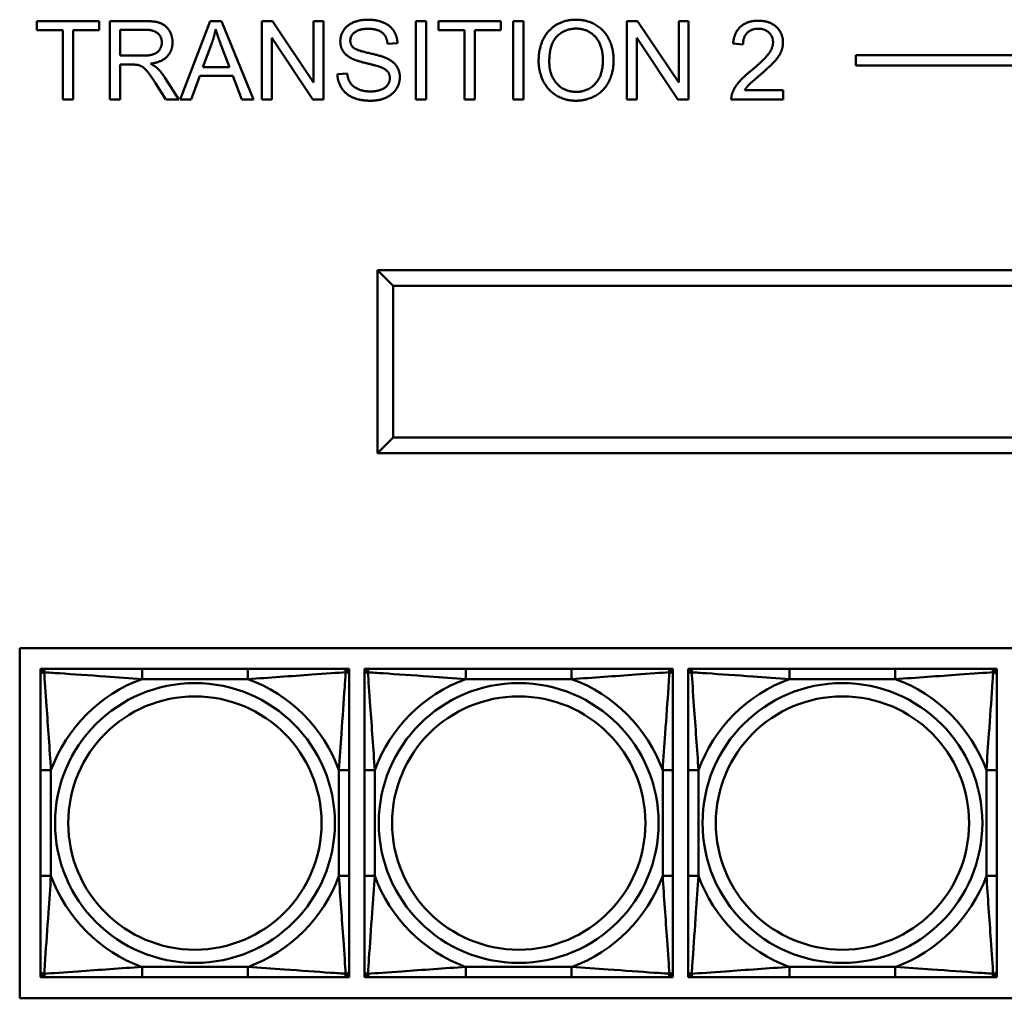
# Model space of a CAD drawing. Header units: inches. Extents: x 9.4 to 55.3, y 0.3 to 33.1.
# Tile 118 of 173: x 32.4 to 34.3, y 7.9 to 9.8. Entities that reach past the tile are written whole.
import ezdxf

# ---------------------------------------------------------------- set-up
doc = ezdxf.new("R2010")
doc.units = ezdxf.units.IN
doc.header["$MEASUREMENT"] = 0
doc.layers.add('Visible Edges(ANSI)', color=7, linetype='Continuous', lineweight=50)
doc.layers.add('Visible Tangent Edges(ANSI)', color=7, linetype='Continuous', lineweight=50)

msp = doc.modelspace()

# ---------------------------------------------------------------- linework, layer by layer
at = {"layer": 'Visible Edges(ANSI)'}
for p, q in [((32.4795, 9.731), (32.4795, 9.7487)), ((32.4795, 9.7487), (32.5984, 9.7487)), ((32.5984, 9.7487), (32.5984, 9.731)), ((32.6191, 9.7487), (32.6857, 9.7487)), ((32.6191, 9.5987), (32.6191, 9.7487)), ((32.7538, 9.5987), (32.8114, 9.7487)), ((32.8114, 9.7487), (32.8329, 9.7487)), ((32.8329, 9.7487), (32.8942, 9.5987)), ((32.9099, 9.7487), (32.9302, 9.7487)), ((32.9099, 9.5987), (32.9099, 9.7487)), ((32.9302, 9.7487), (33.0091, 9.6309)), ((33.0091, 9.6309), (33.0091, 9.7487)), ((33.0091, 9.7487), (33.0281, 9.7487)), ((33.0281, 9.7487), (33.0281, 9.5987)), ((33.2046, 9.7487), (33.2245, 9.7487)), ((33.2046, 9.5987), (33.2046, 9.7487)), ((33.2245, 9.7487), (33.2245, 9.5987)), ((33.2482, 9.731), (33.2482, 9.7487)), ((33.2482, 9.7487), (33.3671, 9.7487)), ((33.3671, 9.7487), (33.3671, 9.731)), ((33.3909, 9.7487), (33.4107, 9.7487)), ((33.3909, 9.5987), (33.3909, 9.7487)), ((33.4107, 9.7487), (33.4107, 9.5987)), ((33.6085, 9.7487), (33.6289, 9.7487)), ((33.6085, 9.5987), (33.6085, 9.7487)), ((33.6289, 9.7487), (33.7078, 9.6309)), ((33.7078, 9.6309), (33.7078, 9.7487)), ((33.7078, 9.7487), (33.7268, 9.7487)), ((33.7268, 9.7487), (33.7268, 9.5987)), ((32.5289, 9.731), (32.4795, 9.731)), ((32.5289, 9.5987), (32.5289, 9.731)), ((32.5984, 9.731), (32.5488, 9.731)), ((32.5488, 9.731), (32.5488, 9.5987)), ((32.639, 9.6825), (32.639, 9.7321)), ((32.639, 9.7321), (32.6865, 9.7321)), ((33.2976, 9.731), (33.2482, 9.731)), ((33.2976, 9.5987), (33.2976, 9.731)), ((33.3671, 9.731), (33.3175, 9.731)), ((33.3175, 9.731), (33.3175, 9.5987)), ((32.797, 9.6602), (32.8136, 9.7042)), ((33.0077, 9.5987), (32.9289, 9.7164)), ((32.9289, 9.7164), (32.9289, 9.5987)), ((33.1696, 9.7065), (33.1506, 9.705)), ((33.7064, 9.5987), (33.6275, 9.7164)), ((33.6275, 9.7164), (33.6275, 9.5987)), ((33.8308, 9.704), (33.8118, 9.7059)), ((32.8322, 9.7018), (32.848, 9.6602)), ((32.6817, 9.6825), (32.639, 9.6825)), ((34.0466, 9.6637), (34.0466, 9.6837)), ((34.0466, 9.6837), (40.0466, 9.6837)), ((32.662, 9.6653), (32.639, 9.6653)), ((32.639, 9.6653), (32.639, 9.5987)), ((32.848, 9.6602), (32.797, 9.6602)), ((33.0546, 9.6469), (33.0734, 9.6485)), ((40.0466, 9.6637), (34.0466, 9.6637)), ((32.7264, 9.5987), (32.7065, 9.6299)), ((32.7252, 9.6395), (32.7512, 9.5987)), ((32.7913, 9.6441), (32.7748, 9.5987)), ((32.8542, 9.6441), (32.7913, 9.6441)), ((32.8716, 9.5987), (32.8542, 9.6441)), ((33.834, 9.6164), (33.9075, 9.6164)), ((33.9075, 9.6164), (33.9075, 9.5987)), ((32.5488, 9.5987), (32.5289, 9.5987)), ((32.639, 9.5987), (32.6191, 9.5987)), ((32.7512, 9.5987), (32.7264, 9.5987)), ((32.7748, 9.5987), (32.7538, 9.5987)), ((32.8942, 9.5987), (32.8716, 9.5987)), ((32.9289, 9.5987), (32.9099, 9.5987)), ((33.0281, 9.5987), (33.0077, 9.5987)), ((33.2245, 9.5987), (33.2046, 9.5987)), ((33.3175, 9.5987), (33.2976, 9.5987)), ((33.4107, 9.5987), (33.3909, 9.5987)), ((33.6275, 9.5987), (33.6085, 9.5987)), ((33.7268, 9.5987), (33.7064, 9.5987)), ((33.9075, 9.5987), (33.8084, 9.5987)), ((33.1314, 9.2717), (33.1314, 8.9217)), ((35.5414, 9.2717), (33.1314, 9.2717)), ((33.1614, 9.2417), (33.1314, 9.2717)), ((33.1614, 8.9517), (33.1614, 9.2417)), ((33.1614, 9.2417), (35.5114, 9.2417)), ((33.1314, 8.9217), (33.1614, 8.9517)), ((35.5114, 8.9517), (33.1614, 8.9517)), ((33.1314, 8.9217), (35.5414, 8.9217)), ((32.4466, 7.8782), (32.4466, 8.5487)), ((32.4466, 8.5487), (35.5974, 8.5487)), ((32.4867, 8.509), (32.4926, 8.509)), ((32.4867, 8.5031), (32.4867, 8.509)), ((32.4867, 8.4972), (32.4867, 8.5031)), ((32.4926, 8.509), (32.4985, 8.509)), ((32.8832, 8.509), (32.6808, 8.509)), ((33.0655, 8.509), (33.0714, 8.509)), ((33.0714, 8.509), (33.0773, 8.509)), ((33.0773, 8.509), (33.0773, 8.5031)), ((33.0773, 8.5031), (33.0773, 8.4972)), ((33.1063, 8.509), (33.1122, 8.509)), ((33.1063, 8.5031), (33.1063, 8.509)), ((33.1063, 8.4972), (33.1063, 8.5031)), ((33.1122, 8.509), (33.1181, 8.509)), ((33.5027, 8.509), (33.3004, 8.509)), ((33.685, 8.509), (33.6909, 8.509)), ((33.6909, 8.509), (33.6968, 8.509)), ((33.6968, 8.509), (33.6968, 8.5031)), ((33.6968, 8.5031), (33.6968, 8.4972)), ((33.7258, 8.509), (33.7317, 8.509)), ((33.7258, 8.5031), (33.7258, 8.509)), ((33.7258, 8.4972), (33.7258, 8.5031)), ((33.7317, 8.509), (33.7376, 8.509)), ((34.1223, 8.509), (33.9199, 8.509)), ((34.3046, 8.509), (34.3105, 8.509)), ((34.3105, 8.509), (34.3164, 8.509)), ((34.3164, 8.509), (34.3164, 8.5031)), ((34.3164, 8.5031), (34.3164, 8.4972)), ((32.4867, 8.3149), (32.4867, 8.1126)), ((33.0773, 8.1126), (33.0773, 8.3149)), ((33.1063, 8.3149), (33.1063, 8.1126)), ((33.6968, 8.1126), (33.6968, 8.3149)), ((33.7258, 8.3149), (33.7258, 8.1126)), ((34.3164, 8.1126), (34.3164, 8.3149)), ((32.4867, 7.9244), (32.4867, 7.9303)), ((32.4867, 7.9185), (32.4867, 7.9244)), ((32.4926, 7.9185), (32.4867, 7.9185)), ((32.4985, 7.9185), (32.4926, 7.9185)), ((32.6808, 7.9185), (32.8832, 7.9185)), ((33.0714, 7.9185), (33.0655, 7.9185)), ((33.0773, 7.9185), (33.0714, 7.9185)), ((33.0773, 7.9303), (33.0773, 7.9244)), ((33.0773, 7.9244), (33.0773, 7.9185)), ((33.1063, 7.9244), (33.1063, 7.9303)), ((33.1063, 7.9185), (33.1063, 7.9244)), ((33.1122, 7.9185), (33.1063, 7.9185)), ((33.1181, 7.9185), (33.1122, 7.9185)), ((33.3004, 7.9185), (33.5027, 7.9185)), ((33.6909, 7.9185), (33.685, 7.9185)), ((33.6968, 7.9185), (33.6909, 7.9185)), ((33.6968, 7.9303), (33.6968, 7.9244)), ((33.6968, 7.9244), (33.6968, 7.9185)), ((33.7258, 7.9244), (33.7258, 7.9303)), ((33.7258, 7.9185), (33.7258, 7.9244)), ((33.7317, 7.9185), (33.7258, 7.9185)), ((33.7376, 7.9185), (33.7317, 7.9185)), ((33.9199, 7.9185), (34.1223, 7.9185)), ((34.3105, 7.9185), (34.3046, 7.9185)), ((34.3164, 7.9185), (34.3105, 7.9185)), ((34.3164, 7.9303), (34.3164, 7.9244)), ((34.3164, 7.9244), (34.3164, 7.9185)), ((35.5974, 7.8782), (32.4466, 7.8782))]:
    msp.add_line(p, q, dxfattribs=at)
for centre, radius, start, end in [((32.4926, 8.5031), 0.00591, 90, 180), ((32.4985, 8.4972), 0.0118, 90, 180), ((33.0655, 8.4972), 0.0118, 0, 90), ((33.0714, 8.5031), 0.00591, 0, 90), ((33.1122, 8.5031), 0.00591, 90, 180), ((33.1181, 8.4972), 0.0118, 90, 180), ((33.685, 8.4972), 0.0118, 0, 90), ((33.6909, 8.5031), 0.00591, 0, 90), ((33.7317, 8.5031), 0.00591, 90, 180), ((33.7376, 8.4972), 0.0118, 90, 180), ((34.3046, 8.4972), 0.0118, 0, 90), ((34.3105, 8.5031), 0.00591, 0, 90), ((32.4985, 7.9303), 0.0118, 180, 270), ((32.4926, 7.9244), 0.00591, 180, 270), ((33.0655, 7.9303), 0.0118, 270, 0), ((33.0714, 7.9244), 0.00591, 270, 0), ((33.1181, 7.9303), 0.0118, 180, 270), ((33.1122, 7.9244), 0.00591, 180, 270), ((33.685, 7.9303), 0.0118, 270, 0), ((33.6909, 7.9244), 0.00591, 270, 0), ((33.7376, 7.9303), 0.0118, 180, 270), ((33.7317, 7.9244), 0.00591, 180, 270), ((34.3046, 7.9303), 0.0118, 270, 0), ((34.3105, 7.9244), 0.00591, 270, 0)]:
    msp.add_arc(centre, radius, start, end, dxfattribs=at)
for points in [[(32.6857, 9.7487), (32.7057, 9.7487), (32.7266, 9.7406), (32.7391, 9.7201), (32.7391, 9.7078)], [(33.0602, 9.7099), (33.0602, 9.7214), (33.0731, 9.741), (33.0979, 9.7513), (33.1131, 9.7513)], [(33.1131, 9.7513), (33.1298, 9.7513), (33.1553, 9.7406), (33.1692, 9.7196), (33.1696, 9.7065)], [(33.4397, 9.6717), (33.4397, 9.7091), (33.4798, 9.7513), (33.5115, 9.7513)], [(33.5115, 9.7513), (33.5323, 9.7513), (33.5657, 9.7314), (33.5832, 9.696), (33.5832, 9.6735)], [(33.8118, 9.7059), (33.8138, 9.7271), (33.8391, 9.7493), (33.8605, 9.7493)], [(33.8605, 9.7493), (33.8821, 9.7493), (33.9073, 9.7254), (33.9073, 9.7076)], [(32.6865, 9.7321), (32.7032, 9.7321), (32.7186, 9.7184), (32.7186, 9.7078)], [(32.8136, 9.7042), (32.8188, 9.7185), (32.8217, 9.7329)], [(32.8217, 9.7329), (32.8252, 9.7208), (32.8322, 9.7018)], [(33.114, 9.7338), (33.0959, 9.7338), (33.0793, 9.7206), (33.0793, 9.7113)], [(33.1506, 9.705), (33.1492, 9.7193), (33.1313, 9.7338), (33.114, 9.7338)], [(33.4601, 9.6715), (33.4601, 9.7054), (33.4906, 9.7343), (33.5116, 9.7343)], [(33.5116, 9.7343), (33.5265, 9.7343), (33.5503, 9.7193), (33.5627, 9.692), (33.5627, 9.6737)], [(33.8601, 9.7341), (33.8468, 9.7341), (33.8309, 9.718), (33.8308, 9.704)], [(33.8883, 9.7081), (33.8883, 9.7191), (33.8726, 9.7341), (33.8601, 9.7341)], [(32.7186, 9.7078), (32.7186, 9.7006), (32.7106, 9.6881), (32.6953, 9.6825), (32.6817, 9.6825)], [(32.7391, 9.7078), (32.7391, 9.6918), (32.7184, 9.6699), (32.6969, 9.6669)], [(33.0815, 9.6773), (33.0707, 9.6829), (33.0602, 9.6996), (33.0602, 9.7099)], [(33.0793, 9.7113), (33.0793, 9.7032), (33.0851, 9.6979)], [(33.8468, 9.6541), (33.8712, 9.6743), (33.8883, 9.6976), (33.8883, 9.7081)], [(33.9073, 9.7076), (33.9073, 9.6986), (33.9, 9.6812), (33.8828, 9.662), (33.863, 9.6452)], [(33.0851, 9.6979), (33.091, 9.6928), (33.1396, 9.6818), (33.1486, 9.6777)], [(32.6969, 9.6669), (32.7047, 9.6632), (32.7088, 9.6595)], [(33.1374, 9.6605), (33.1313, 9.6629), (33.0898, 9.6729), (33.0815, 9.6773)], [(33.1486, 9.6777), (33.1616, 9.6716), (33.1741, 9.6531), (33.1741, 9.6411)], [(33.5115, 9.5962), (33.4902, 9.5962), (33.4568, 9.6166), (33.4397, 9.652), (33.4397, 9.6717)], [(33.5114, 9.6132), (33.4893, 9.6132), (33.4601, 9.6444), (33.4601, 9.6715)], [(33.5627, 9.6737), (33.5627, 9.6446), (33.5338, 9.6132), (33.5114, 9.6132)], [(33.5832, 9.6735), (33.5832, 9.6507), (33.5648, 9.6147), (33.5309, 9.5962), (33.5115, 9.5962)], [(32.6731, 9.6647), (32.6697, 9.6653), (32.662, 9.6653)], [(32.7065, 9.6299), (32.6978, 9.6434), (32.6866, 9.6577), (32.6777, 9.6635), (32.6731, 9.6647)], [(32.7088, 9.6595), (32.7175, 9.6515), (32.7252, 9.6395)], [(33.0734, 9.6485), (33.0747, 9.6372), (33.0845, 9.6228), (33.1049, 9.6139), (33.1177, 9.6139)], [(33.155, 9.6394), (33.155, 9.6465), (33.1469, 9.657), (33.1374, 9.6605)], [(33.8106, 9.6115), (33.8143, 9.6217), (33.831, 9.6412), (33.8468, 9.6541)], [(33.1186, 9.5962), (33.0982, 9.5962), (33.0707, 9.6081), (33.0551, 9.6318), (33.0546, 9.6469)], [(33.1177, 9.6139), (33.129, 9.6139), (33.1465, 9.6206), (33.155, 9.6324), (33.155, 9.6394)], [(33.1741, 9.6411), (33.1741, 9.6291), (33.1604, 9.6079), (33.1346, 9.5962), (33.1186, 9.5962)], [(33.863, 9.6452), (33.8465, 9.6314), (33.8371, 9.6214), (33.834, 9.6164)], [(33.8084, 9.5987), (33.8082, 9.6053), (33.8106, 9.6115)]]:
    msp.add_open_spline(points, degree=2, dxfattribs=at)
for points, knots in [([(32.6808, 8.509), (32.6572, 8.509), (32.6332, 8.509), (32.6098, 8.509), (32.5792, 8.509), (32.5483, 8.509), (32.525, 8.509), (32.513, 8.509), (32.5034, 8.509), (32.4985, 8.509)], [0.2569537, 0.2569537, 0.2569537, 0.2569537, 0.4371919, 0.4371919, 0.4371919, 0.6739428, 0.6739428, 0.6739428, 0.7963818, 0.7963818, 0.7963818, 0.7963818]), ([(33.0655, 8.509), (33.0597, 8.509), (33.0472, 8.509), (33.032, 8.509), (33.0086, 8.509), (32.9795, 8.509), (32.9504, 8.509), (32.9282, 8.509), (32.9056, 8.509), (32.8832, 8.509)], [-0.7968224, -0.7968224, -0.7968224, -0.7968224, -0.6514613, -0.6514613, -0.6514613, -0.427691, -0.427691, -0.427691, -0.2569517, -0.2569517, -0.2569517, -0.2569517]), ([(33.3004, 8.509), (33.2767, 8.509), (33.2528, 8.509), (33.2294, 8.509), (33.1987, 8.509), (33.1678, 8.509), (33.1446, 8.509), (33.1326, 8.509), (33.1229, 8.509), (33.1181, 8.509)], [0.2569537, 0.2569537, 0.2569537, 0.2569537, 0.4371919, 0.4371919, 0.4371919, 0.6739428, 0.6739428, 0.6739428, 0.7963818, 0.7963818, 0.7963818, 0.7963818]), ([(33.685, 8.509), (33.6793, 8.509), (33.6668, 8.509), (33.6516, 8.509), (33.6281, 8.509), (33.599, 8.509), (33.5699, 8.509), (33.5478, 8.509), (33.5251, 8.509), (33.5027, 8.509)], [-0.7968224, -0.7968224, -0.7968224, -0.7968224, -0.6514613, -0.6514613, -0.6514613, -0.427691, -0.427691, -0.427691, -0.2569517, -0.2569517, -0.2569517, -0.2569517]), ([(33.9199, 8.509), (33.8963, 8.509), (33.8723, 8.509), (33.8489, 8.509), (33.8183, 8.509), (33.7874, 8.509), (33.7641, 8.509), (33.7521, 8.509), (33.7425, 8.509), (33.7376, 8.509)], [0.2569537, 0.2569537, 0.2569537, 0.2569537, 0.4371919, 0.4371919, 0.4371919, 0.6739428, 0.6739428, 0.6739428, 0.7963818, 0.7963818, 0.7963818, 0.7963818]), ([(34.3046, 8.509), (34.2988, 8.509), (34.2863, 8.509), (34.2711, 8.509), (34.2477, 8.509), (34.2186, 8.509), (34.1895, 8.509), (34.1673, 8.509), (34.1447, 8.509), (34.1223, 8.509)], [-0.7968224, -0.7968224, -0.7968224, -0.7968224, -0.6514613, -0.6514613, -0.6514613, -0.427691, -0.427691, -0.427691, -0.2569517, -0.2569517, -0.2569517, -0.2569517]), ([(32.4867, 8.4972), (32.4867, 8.4915), (32.4867, 8.479), (32.4867, 8.4638), (32.4867, 8.4403), (32.4867, 8.4112), (32.4867, 8.3821), (32.4867, 8.36), (32.4867, 8.3373), (32.4867, 8.3149)], [-0.7968224, -0.7968224, -0.7968224, -0.7968224, -0.6514613, -0.6514613, -0.6514613, -0.427691, -0.427691, -0.427691, -0.2569517, -0.2569517, -0.2569517, -0.2569517]), ([(33.0773, 8.3149), (33.0773, 8.3386), (33.0773, 8.3625), (33.0773, 8.3859), (33.0773, 8.4166), (33.0773, 8.4475), (33.0773, 8.4707), (33.0773, 8.4827), (33.0773, 8.4924), (33.0773, 8.4972)], [0.2569537, 0.2569537, 0.2569537, 0.2569537, 0.4371919, 0.4371919, 0.4371919, 0.6739428, 0.6739428, 0.6739428, 0.7963818, 0.7963818, 0.7963818, 0.7963818]), ([(33.1063, 8.4972), (33.1063, 8.4915), (33.1063, 8.479), (33.1063, 8.4638), (33.1063, 8.4403), (33.1063, 8.4112), (33.1063, 8.3821), (33.1063, 8.36), (33.1063, 8.3373), (33.1063, 8.3149)], [-0.7968224, -0.7968224, -0.7968224, -0.7968224, -0.6514613, -0.6514613, -0.6514613, -0.427691, -0.427691, -0.427691, -0.2569517, -0.2569517, -0.2569517, -0.2569517]), ([(33.6968, 8.3149), (33.6968, 8.3386), (33.6968, 8.3625), (33.6968, 8.3859), (33.6968, 8.4166), (33.6968, 8.4475), (33.6968, 8.4707), (33.6968, 8.4827), (33.6968, 8.4924), (33.6968, 8.4972)], [0.2569537, 0.2569537, 0.2569537, 0.2569537, 0.4371919, 0.4371919, 0.4371919, 0.6739428, 0.6739428, 0.6739428, 0.7963818, 0.7963818, 0.7963818, 0.7963818]), ([(33.7258, 8.4972), (33.7258, 8.4915), (33.7258, 8.479), (33.7258, 8.4638), (33.7258, 8.4403), (33.7258, 8.4112), (33.7258, 8.3821), (33.7258, 8.36), (33.7258, 8.3373), (33.7258, 8.3149)], [-0.7968224, -0.7968224, -0.7968224, -0.7968224, -0.6514613, -0.6514613, -0.6514613, -0.427691, -0.427691, -0.427691, -0.2569517, -0.2569517, -0.2569517, -0.2569517]), ([(34.3164, 8.3149), (34.3164, 8.3386), (34.3164, 8.3625), (34.3164, 8.3859), (34.3164, 8.4166), (34.3164, 8.4475), (34.3164, 8.4707), (34.3164, 8.4827), (34.3164, 8.4924), (34.3164, 8.4972)], [0.2569537, 0.2569537, 0.2569537, 0.2569537, 0.4371919, 0.4371919, 0.4371919, 0.6739428, 0.6739428, 0.6739428, 0.7963818, 0.7963818, 0.7963818, 0.7963818]), ([(32.4867, 8.1126), (32.4867, 8.0889), (32.4867, 8.065), (32.4867, 8.0416), (32.4867, 8.0109), (32.4867, 7.98), (32.4867, 7.9568), (32.4867, 7.9448), (32.4867, 7.9351), (32.4867, 7.9303)], [0.2569537, 0.2569537, 0.2569537, 0.2569537, 0.4371919, 0.4371919, 0.4371919, 0.6739428, 0.6739428, 0.6739428, 0.7963818, 0.7963818, 0.7963818, 0.7963818]), ([(33.0773, 7.9303), (33.0773, 7.936), (33.0773, 7.9485), (33.0773, 7.9637), (33.0773, 7.9872), (33.0773, 8.0163), (33.0773, 8.0454), (33.0773, 8.0675), (33.0773, 8.0902), (33.0773, 8.1126)], [-0.7968224, -0.7968224, -0.7968224, -0.7968224, -0.6514613, -0.6514613, -0.6514613, -0.427691, -0.427691, -0.427691, -0.2569517, -0.2569517, -0.2569517, -0.2569517]), ([(33.1063, 8.1126), (33.1063, 8.0889), (33.1063, 8.065), (33.1063, 8.0416), (33.1063, 8.0109), (33.1063, 7.98), (33.1063, 7.9568), (33.1063, 7.9448), (33.1063, 7.9351), (33.1063, 7.9303)], [0.2569537, 0.2569537, 0.2569537, 0.2569537, 0.4371919, 0.4371919, 0.4371919, 0.6739428, 0.6739428, 0.6739428, 0.7963818, 0.7963818, 0.7963818, 0.7963818]), ([(33.6968, 7.9303), (33.6968, 7.936), (33.6968, 7.9485), (33.6968, 7.9637), (33.6968, 7.9872), (33.6968, 8.0163), (33.6968, 8.0454), (33.6968, 8.0675), (33.6968, 8.0902), (33.6968, 8.1126)], [-0.7968224, -0.7968224, -0.7968224, -0.7968224, -0.6514613, -0.6514613, -0.6514613, -0.427691, -0.427691, -0.427691, -0.2569517, -0.2569517, -0.2569517, -0.2569517]), ([(33.7258, 8.1126), (33.7258, 8.0889), (33.7258, 8.065), (33.7258, 8.0416), (33.7258, 8.0109), (33.7258, 7.98), (33.7258, 7.9568), (33.7258, 7.9448), (33.7258, 7.9351), (33.7258, 7.9303)], [0.2569537, 0.2569537, 0.2569537, 0.2569537, 0.4371919, 0.4371919, 0.4371919, 0.6739428, 0.6739428, 0.6739428, 0.7963818, 0.7963818, 0.7963818, 0.7963818]), ([(34.3164, 7.9303), (34.3164, 7.936), (34.3164, 7.9485), (34.3164, 7.9637), (34.3164, 7.9872), (34.3164, 8.0163), (34.3164, 8.0454), (34.3164, 8.0675), (34.3164, 8.0902), (34.3164, 8.1126)], [-0.7968224, -0.7968224, -0.7968224, -0.7968224, -0.6514613, -0.6514613, -0.6514613, -0.427691, -0.427691, -0.427691, -0.2569517, -0.2569517, -0.2569517, -0.2569517]), ([(32.4985, 7.9185), (32.5043, 7.9185), (32.5168, 7.9185), (32.532, 7.9185), (32.5554, 7.9185), (32.5845, 7.9185), (32.6136, 7.9185), (32.6358, 7.9185), (32.6584, 7.9185), (32.6808, 7.9185)], [-0.7968224, -0.7968224, -0.7968224, -0.7968224, -0.6514613, -0.6514613, -0.6514613, -0.427691, -0.427691, -0.427691, -0.2569517, -0.2569517, -0.2569517, -0.2569517]), ([(32.8832, 7.9185), (32.9068, 7.9185), (32.9308, 7.9185), (32.9542, 7.9185), (32.9848, 7.9185), (33.0157, 7.9185), (33.039, 7.9185), (33.051, 7.9185), (33.0606, 7.9185), (33.0655, 7.9185)], [0.2569537, 0.2569537, 0.2569537, 0.2569537, 0.4371919, 0.4371919, 0.4371919, 0.6739428, 0.6739428, 0.6739428, 0.7963818, 0.7963818, 0.7963818, 0.7963818]), ([(33.1181, 7.9185), (33.1238, 7.9185), (33.1363, 7.9185), (33.1515, 7.9185), (33.175, 7.9185), (33.2041, 7.9185), (33.2332, 7.9185), (33.2553, 7.9185), (33.278, 7.9185), (33.3004, 7.9185)], [-0.7968224, -0.7968224, -0.7968224, -0.7968224, -0.6514613, -0.6514613, -0.6514613, -0.427691, -0.427691, -0.427691, -0.2569517, -0.2569517, -0.2569517, -0.2569517]), ([(33.5027, 7.9185), (33.5264, 7.9185), (33.5503, 7.9185), (33.5737, 7.9185), (33.6044, 7.9185), (33.6353, 7.9185), (33.6585, 7.9185), (33.6705, 7.9185), (33.6802, 7.9185), (33.685, 7.9185)], [0.2569537, 0.2569537, 0.2569537, 0.2569537, 0.4371919, 0.4371919, 0.4371919, 0.6739428, 0.6739428, 0.6739428, 0.7963818, 0.7963818, 0.7963818, 0.7963818]), ([(33.7376, 7.9185), (33.7434, 7.9185), (33.7559, 7.9185), (33.7711, 7.9185), (33.7945, 7.9185), (33.8236, 7.9185), (33.8527, 7.9185), (33.8749, 7.9185), (33.8975, 7.9185), (33.9199, 7.9185)], [-0.7968224, -0.7968224, -0.7968224, -0.7968224, -0.6514613, -0.6514613, -0.6514613, -0.427691, -0.427691, -0.427691, -0.2569517, -0.2569517, -0.2569517, -0.2569517]), ([(34.1223, 7.9185), (34.1459, 7.9185), (34.1699, 7.9185), (34.1933, 7.9185), (34.2239, 7.9185), (34.2548, 7.9185), (34.2781, 7.9185), (34.2901, 7.9185), (34.2997, 7.9185), (34.3046, 7.9185)], [0.2569537, 0.2569537, 0.2569537, 0.2569537, 0.4371919, 0.4371919, 0.4371919, 0.6739428, 0.6739428, 0.6739428, 0.7963818, 0.7963818, 0.7963818, 0.7963818])]:
    msp.add_open_spline(points, degree=3, knots=knots, dxfattribs=at)
at = {"layer": 'Visible Tangent Edges(ANSI)'}
for p, q in [((32.6808, 8.509), (32.6808, 8.4893)), ((32.8832, 8.509), (32.8832, 8.4893)), ((33.3004, 8.509), (33.3004, 8.4893)), ((33.5027, 8.509), (33.5027, 8.4893)), ((33.9199, 8.509), (33.9199, 8.4893)), ((34.1223, 8.509), (34.1223, 8.4893)), ((32.6808, 8.4893), (32.8832, 8.4893)), ((33.3004, 8.4893), (33.5027, 8.4893)), ((33.9199, 8.4893), (34.1223, 8.4893)), ((32.4867, 8.3149), (32.5064, 8.3149)), ((32.5064, 8.1126), (32.5064, 8.3149)), ((33.0576, 8.3149), (33.0576, 8.1126)), ((33.0773, 8.3149), (33.0576, 8.3149)), ((33.1063, 8.3149), (33.126, 8.3149)), ((33.126, 8.1126), (33.126, 8.3149)), ((33.6771, 8.3149), (33.6771, 8.1126)), ((33.6968, 8.3149), (33.6771, 8.3149)), ((33.7258, 8.3149), (33.7455, 8.3149)), ((33.7455, 8.1126), (33.7455, 8.3149)), ((34.2967, 8.3149), (34.2967, 8.1126)), ((34.3164, 8.3149), (34.2967, 8.3149)), ((32.4867, 8.1126), (32.5064, 8.1126)), ((33.0773, 8.1126), (33.0576, 8.1126)), ((33.1063, 8.1126), (33.126, 8.1126)), ((33.6968, 8.1126), (33.6771, 8.1126)), ((33.7258, 8.1126), (33.7455, 8.1126)), ((34.3164, 8.1126), (34.2967, 8.1126)), ((32.8832, 7.9382), (32.6808, 7.9382)), ((32.6808, 7.9185), (32.6808, 7.9382)), ((32.8832, 7.9185), (32.8832, 7.9382)), ((33.5027, 7.9382), (33.3004, 7.9382)), ((33.3004, 7.9185), (33.3004, 7.9382)), ((33.5027, 7.9185), (33.5027, 7.9382)), ((34.1223, 7.9382), (33.9199, 7.9382)), ((33.9199, 7.9185), (33.9199, 7.9382)), ((34.1223, 7.9185), (34.1223, 7.9382))]:
    msp.add_line(p, q, dxfattribs=at)
for centre, radius in [((32.782, 8.2137), 0.2678), ((33.4016, 8.2137), 0.2678), ((34.0211, 8.2137), 0.2678), ((32.782, 8.2137), 0.2424), ((33.4016, 8.2137), 0.2424), ((34.0211, 8.2137), 0.2424)]:
    msp.add_circle(centre, radius, dxfattribs=at)
for centre, start, end in [((32.782, 8.2137), 110.1547, 159.8453), ((32.782, 8.2137), 20.1547, 69.8453), ((33.4016, 8.2137), 110.1547, 159.8453), ((33.4016, 8.2137), 20.1547, 69.8453), ((34.0211, 8.2137), 110.1547, 159.8453), ((34.0211, 8.2137), 20.1547, 69.8453), ((32.782, 8.2137), 200.1547, 249.8453), ((32.782, 8.2137), 290.1547, 339.8453), ((33.4016, 8.2137), 200.1547, 249.8453), ((33.4016, 8.2137), 290.1547, 339.8453), ((34.0211, 8.2137), 200.1547, 249.8453), ((34.0211, 8.2137), 290.1547, 339.8453)]:
    msp.add_arc(centre, 0.2936, start, end, dxfattribs=at)
for points, knots in [([(32.4867, 8.4972), (32.4867, 8.4977), (32.4868, 8.4983), (32.487, 8.4991), (32.4872, 8.4995), (32.4876, 8.5001), (32.4878, 8.5003), (32.4881, 8.5006), (32.4882, 8.5007), (32.4886, 8.5011), (32.489, 8.5013), (32.4899, 8.5017), (32.4905, 8.5019), (32.492, 8.5021), (32.4927, 8.5022), (32.4936, 8.5022)], [-0.0532704, -0.0532704, -0.0532704, -0.0532704, -0.04377373, -0.04377373, -0.03521335, -0.03521335, -0.02986312, -0.02986312, -0.02651922, -0.02651922, -0.01983142, -0.01983142, -0.00913095, -0.00913095, 0.00023197, 0.00023197, 0.00023197, 0.00023197]), ([(32.4936, 8.5022), (32.4936, 8.503), (32.4936, 8.5038), (32.4938, 8.5052), (32.494, 8.5059), (32.4945, 8.5068), (32.4947, 8.5071), (32.495, 8.5075), (32.4951, 8.5077), (32.4954, 8.508), (32.4956, 8.5081), (32.4962, 8.5085), (32.4966, 8.5087), (32.4975, 8.509), (32.498, 8.509), (32.4985, 8.509)], [-0.00023197, -0.00023197, -0.00023197, -0.00023197, 0.00913095, 0.00913095, 0.01983142, 0.01983142, 0.02651922, 0.02651922, 0.02986312, 0.02986312, 0.03521335, 0.03521335, 0.04377373, 0.04377373, 0.0532704, 0.0532704, 0.0532704, 0.0532704]), ([(32.4936, 8.5022), (32.5012, 8.5017), (32.5112, 8.501), (32.5483, 8.4986), (32.58, 8.4963), (32.6343, 8.4924), (32.6575, 8.4907), (32.6808, 8.4893)], [-0.7478145, -0.7478145, -0.7478145, -0.7478145, -0.6493253, -0.6493253, -0.427691, -0.427691, -0.2569537, -0.2569537, -0.2569537, -0.2569537]), ([(32.5064, 8.3149), (32.504, 8.3554), (32.5007, 8.3977), (32.4961, 8.4634), (32.4945, 8.4878), (32.4936, 8.5022)], [0.2569517, 0.2569517, 0.2569517, 0.2569517, 0.5559983, 0.5559983, 0.7482818, 0.7482818, 0.7482818, 0.7482818]), ([(32.8832, 8.4893), (32.9236, 8.4917), (32.966, 8.495), (33.0316, 8.4996), (33.0561, 8.5013), (33.0704, 8.5022)], [0.2569517, 0.2569517, 0.2569517, 0.2569517, 0.5559983, 0.5559983, 0.7482818, 0.7482818, 0.7482818, 0.7482818]), ([(33.0704, 8.5022), (33.0699, 8.4945), (33.0693, 8.4845), (33.0668, 8.4475), (33.0645, 8.4158), (33.0606, 8.3615), (33.059, 8.3383), (33.0576, 8.3149)], [-0.7478145, -0.7478145, -0.7478145, -0.7478145, -0.6493253, -0.6493253, -0.427691, -0.427691, -0.2569537, -0.2569537, -0.2569537, -0.2569537]), ([(33.0655, 8.509), (33.066, 8.509), (33.0665, 8.509), (33.0674, 8.5087), (33.0678, 8.5085), (33.0684, 8.5081), (33.0686, 8.508), (33.0689, 8.5077), (33.069, 8.5075), (33.0693, 8.5071), (33.0695, 8.5068), (33.07, 8.5059), (33.0702, 8.5052), (33.0704, 8.5038), (33.0704, 8.503), (33.0704, 8.5022)], [-0.0532704, -0.0532704, -0.0532704, -0.0532704, -0.04377373, -0.04377373, -0.03521335, -0.03521335, -0.02986312, -0.02986312, -0.02651922, -0.02651922, -0.01983142, -0.01983142, -0.00913095, -0.00913095, 0.00023197, 0.00023197, 0.00023197, 0.00023197]), ([(33.0704, 8.5022), (33.0713, 8.5022), (33.072, 8.5021), (33.0735, 8.5019), (33.0741, 8.5017), (33.075, 8.5013), (33.0754, 8.5011), (33.0758, 8.5007), (33.0759, 8.5006), (33.0762, 8.5003), (33.0764, 8.5001), (33.0768, 8.4995), (33.077, 8.4991), (33.0772, 8.4983), (33.0773, 8.4977), (33.0773, 8.4972)], [-0.00023197, -0.00023197, -0.00023197, -0.00023197, 0.00913095, 0.00913095, 0.01983142, 0.01983142, 0.02651922, 0.02651922, 0.02986312, 0.02986312, 0.03521335, 0.03521335, 0.04377373, 0.04377373, 0.0532704, 0.0532704, 0.0532704, 0.0532704]), ([(33.1063, 8.4972), (33.1063, 8.4977), (33.1063, 8.4983), (33.1066, 8.4991), (33.1068, 8.4995), (33.1072, 8.5001), (33.1073, 8.5003), (33.1076, 8.5006), (33.1078, 8.5007), (33.1082, 8.5011), (33.1085, 8.5013), (33.1094, 8.5017), (33.1101, 8.5019), (33.1115, 8.5021), (33.1123, 8.5022), (33.1131, 8.5022)], [-0.0532704, -0.0532704, -0.0532704, -0.0532704, -0.04377373, -0.04377373, -0.03521335, -0.03521335, -0.02986312, -0.02986312, -0.02651922, -0.02651922, -0.01983142, -0.01983142, -0.00913095, -0.00913095, 0.00023197, 0.00023197, 0.00023197, 0.00023197]), ([(33.1131, 8.5022), (33.1131, 8.503), (33.1132, 8.5038), (33.1134, 8.5052), (33.1136, 8.5059), (33.114, 8.5068), (33.1142, 8.5071), (33.1146, 8.5075), (33.1147, 8.5077), (33.115, 8.508), (33.1152, 8.5081), (33.1158, 8.5085), (33.1162, 8.5087), (33.117, 8.509), (33.1176, 8.509), (33.1181, 8.509)], [-0.00023197, -0.00023197, -0.00023197, -0.00023197, 0.00913095, 0.00913095, 0.01983142, 0.01983142, 0.02651922, 0.02651922, 0.02986312, 0.02986312, 0.03521335, 0.03521335, 0.04377373, 0.04377373, 0.0532704, 0.0532704, 0.0532704, 0.0532704]), ([(33.1131, 8.5022), (33.1208, 8.5017), (33.1308, 8.501), (33.1678, 8.4986), (33.1995, 8.4963), (33.2538, 8.4924), (33.277, 8.4907), (33.3004, 8.4893)], [-0.7478145, -0.7478145, -0.7478145, -0.7478145, -0.6493253, -0.6493253, -0.427691, -0.427691, -0.2569537, -0.2569537, -0.2569537, -0.2569537]), ([(33.126, 8.3149), (33.1236, 8.3554), (33.1203, 8.3977), (33.1157, 8.4634), (33.114, 8.4878), (33.1131, 8.5022)], [0.2569517, 0.2569517, 0.2569517, 0.2569517, 0.5559983, 0.5559983, 0.7482818, 0.7482818, 0.7482818, 0.7482818]), ([(33.5027, 8.4893), (33.5432, 8.4917), (33.5855, 8.495), (33.6512, 8.4996), (33.6756, 8.5013), (33.69, 8.5022)], [0.2569517, 0.2569517, 0.2569517, 0.2569517, 0.5559983, 0.5559983, 0.7482818, 0.7482818, 0.7482818, 0.7482818]), ([(33.69, 8.5022), (33.6895, 8.4945), (33.6888, 8.4845), (33.6864, 8.4475), (33.6841, 8.4158), (33.6802, 8.3615), (33.6785, 8.3383), (33.6771, 8.3149)], [-0.7478145, -0.7478145, -0.7478145, -0.7478145, -0.6493253, -0.6493253, -0.427691, -0.427691, -0.2569537, -0.2569537, -0.2569537, -0.2569537]), ([(33.685, 8.509), (33.6855, 8.509), (33.6861, 8.509), (33.6869, 8.5087), (33.6873, 8.5085), (33.6879, 8.5081), (33.6881, 8.508), (33.6884, 8.5077), (33.6885, 8.5075), (33.6889, 8.5071), (33.6891, 8.5068), (33.6895, 8.5059), (33.6897, 8.5052), (33.6899, 8.5038), (33.69, 8.503), (33.69, 8.5022)], [-0.0532704, -0.0532704, -0.0532704, -0.0532704, -0.04377373, -0.04377373, -0.03521335, -0.03521335, -0.02986312, -0.02986312, -0.02651922, -0.02651922, -0.01983142, -0.01983142, -0.00913095, -0.00913095, 0.00023197, 0.00023197, 0.00023197, 0.00023197]), ([(33.69, 8.5022), (33.6908, 8.5022), (33.6916, 8.5021), (33.693, 8.5019), (33.6937, 8.5017), (33.6946, 8.5013), (33.6949, 8.5011), (33.6953, 8.5007), (33.6955, 8.5006), (33.6958, 8.5003), (33.6959, 8.5001), (33.6963, 8.4995), (33.6965, 8.4991), (33.6968, 8.4983), (33.6968, 8.4977), (33.6968, 8.4972)], [-0.00023197, -0.00023197, -0.00023197, -0.00023197, 0.00913095, 0.00913095, 0.01983142, 0.01983142, 0.02651922, 0.02651922, 0.02986312, 0.02986312, 0.03521335, 0.03521335, 0.04377373, 0.04377373, 0.0532704, 0.0532704, 0.0532704, 0.0532704]), ([(33.7258, 8.4972), (33.7258, 8.4977), (33.7259, 8.4983), (33.7261, 8.4991), (33.7263, 8.4995), (33.7267, 8.5001), (33.7269, 8.5003), (33.7272, 8.5006), (33.7273, 8.5007), (33.7277, 8.5011), (33.7281, 8.5013), (33.729, 8.5017), (33.7296, 8.5019), (33.7311, 8.5021), (33.7318, 8.5022), (33.7327, 8.5022)], [-0.0532704, -0.0532704, -0.0532704, -0.0532704, -0.04377373, -0.04377373, -0.03521335, -0.03521335, -0.02986312, -0.02986312, -0.02651922, -0.02651922, -0.01983142, -0.01983142, -0.00913095, -0.00913095, 0.00023197, 0.00023197, 0.00023197, 0.00023197]), ([(33.7327, 8.5022), (33.7327, 8.503), (33.7327, 8.5038), (33.7329, 8.5052), (33.7331, 8.5059), (33.7336, 8.5068), (33.7338, 8.5071), (33.7341, 8.5075), (33.7342, 8.5077), (33.7345, 8.508), (33.7347, 8.5081), (33.7353, 8.5085), (33.7357, 8.5087), (33.7366, 8.509), (33.7371, 8.509), (33.7376, 8.509)], [-0.00023197, -0.00023197, -0.00023197, -0.00023197, 0.00913095, 0.00913095, 0.01983142, 0.01983142, 0.02651922, 0.02651922, 0.02986312, 0.02986312, 0.03521335, 0.03521335, 0.04377373, 0.04377373, 0.0532704, 0.0532704, 0.0532704, 0.0532704]), ([(33.7327, 8.5022), (33.7403, 8.5017), (33.7503, 8.501), (33.7874, 8.4986), (33.8191, 8.4963), (33.8734, 8.4924), (33.8966, 8.4907), (33.9199, 8.4893)], [-0.7478145, -0.7478145, -0.7478145, -0.7478145, -0.6493253, -0.6493253, -0.427691, -0.427691, -0.2569537, -0.2569537, -0.2569537, -0.2569537]), ([(33.7455, 8.3149), (33.7431, 8.3554), (33.7398, 8.3977), (33.7352, 8.4634), (33.7336, 8.4878), (33.7327, 8.5022)], [0.2569517, 0.2569517, 0.2569517, 0.2569517, 0.5559983, 0.5559983, 0.7482818, 0.7482818, 0.7482818, 0.7482818]), ([(34.1223, 8.4893), (34.1627, 8.4917), (34.2051, 8.495), (34.2707, 8.4996), (34.2952, 8.5013), (34.3095, 8.5022)], [0.2569517, 0.2569517, 0.2569517, 0.2569517, 0.5559983, 0.5559983, 0.7482818, 0.7482818, 0.7482818, 0.7482818]), ([(34.3095, 8.5022), (34.309, 8.4945), (34.3084, 8.4845), (34.3059, 8.4475), (34.3036, 8.4158), (34.2997, 8.3615), (34.2981, 8.3383), (34.2967, 8.3149)], [-0.7478145, -0.7478145, -0.7478145, -0.7478145, -0.6493253, -0.6493253, -0.427691, -0.427691, -0.2569537, -0.2569537, -0.2569537, -0.2569537]), ([(34.3046, 8.509), (34.3051, 8.509), (34.3056, 8.509), (34.3065, 8.5087), (34.3069, 8.5085), (34.3075, 8.5081), (34.3077, 8.508), (34.308, 8.5077), (34.3081, 8.5075), (34.3084, 8.5071), (34.3086, 8.5068), (34.3091, 8.5059), (34.3093, 8.5052), (34.3095, 8.5038), (34.3095, 8.503), (34.3095, 8.5022)], [-0.0532704, -0.0532704, -0.0532704, -0.0532704, -0.04377373, -0.04377373, -0.03521335, -0.03521335, -0.02986312, -0.02986312, -0.02651922, -0.02651922, -0.01983142, -0.01983142, -0.00913095, -0.00913095, 0.00023197, 0.00023197, 0.00023197, 0.00023197]), ([(34.3095, 8.5022), (34.3104, 8.5022), (34.3111, 8.5021), (34.3126, 8.5019), (34.3132, 8.5017), (34.3141, 8.5013), (34.3145, 8.5011), (34.3149, 8.5007), (34.315, 8.5006), (34.3153, 8.5003), (34.3155, 8.5001), (34.3159, 8.4995), (34.3161, 8.4991), (34.3163, 8.4983), (34.3164, 8.4977), (34.3164, 8.4972)], [-0.00023197, -0.00023197, -0.00023197, -0.00023197, 0.00913095, 0.00913095, 0.01983142, 0.01983142, 0.02651922, 0.02651922, 0.02986312, 0.02986312, 0.03521335, 0.03521335, 0.04377373, 0.04377373, 0.0532704, 0.0532704, 0.0532704, 0.0532704]), ([(32.4936, 7.9253), (32.4941, 7.933), (32.4947, 7.943), (32.4972, 7.98), (32.4995, 8.0117), (32.5034, 8.066), (32.505, 8.0892), (32.5064, 8.1126)], [-0.7478145, -0.7478145, -0.7478145, -0.7478145, -0.6493253, -0.6493253, -0.427691, -0.427691, -0.2569537, -0.2569537, -0.2569537, -0.2569537]), ([(33.0576, 8.1126), (33.06, 8.0721), (33.0633, 8.0298), (33.0679, 7.9641), (33.0695, 7.9397), (33.0704, 7.9253)], [0.2569517, 0.2569517, 0.2569517, 0.2569517, 0.5559983, 0.5559983, 0.7482818, 0.7482818, 0.7482818, 0.7482818]), ([(33.1131, 7.9253), (33.1136, 7.933), (33.1143, 7.943), (33.1167, 7.98), (33.119, 8.0117), (33.1229, 8.066), (33.1246, 8.0892), (33.126, 8.1126)], [-0.7478145, -0.7478145, -0.7478145, -0.7478145, -0.6493253, -0.6493253, -0.427691, -0.427691, -0.2569537, -0.2569537, -0.2569537, -0.2569537]), ([(33.6771, 8.1126), (33.6795, 8.0721), (33.6828, 8.0298), (33.6874, 7.9641), (33.6891, 7.9397), (33.69, 7.9253)], [0.2569517, 0.2569517, 0.2569517, 0.2569517, 0.5559983, 0.5559983, 0.7482818, 0.7482818, 0.7482818, 0.7482818]), ([(33.7327, 7.9253), (33.7332, 7.933), (33.7338, 7.943), (33.7363, 7.98), (33.7386, 8.0117), (33.7425, 8.066), (33.7441, 8.0892), (33.7455, 8.1126)], [-0.7478145, -0.7478145, -0.7478145, -0.7478145, -0.6493253, -0.6493253, -0.427691, -0.427691, -0.2569537, -0.2569537, -0.2569537, -0.2569537]), ([(34.2967, 8.1126), (34.2991, 8.0721), (34.3024, 8.0298), (34.307, 7.9641), (34.3086, 7.9397), (34.3095, 7.9253)], [0.2569517, 0.2569517, 0.2569517, 0.2569517, 0.5559983, 0.5559983, 0.7482818, 0.7482818, 0.7482818, 0.7482818]), ([(32.6808, 7.9382), (32.6404, 7.9358), (32.598, 7.9325), (32.5324, 7.9279), (32.5079, 7.9262), (32.4936, 7.9253)], [0.2569517, 0.2569517, 0.2569517, 0.2569517, 0.5559983, 0.5559983, 0.7482818, 0.7482818, 0.7482818, 0.7482818]), ([(33.0704, 7.9253), (33.0628, 7.9258), (33.0528, 7.9265), (33.0157, 7.9289), (32.984, 7.9312), (32.9297, 7.9351), (32.9065, 7.9368), (32.8832, 7.9382)], [-0.7478145, -0.7478145, -0.7478145, -0.7478145, -0.6493253, -0.6493253, -0.427691, -0.427691, -0.2569537, -0.2569537, -0.2569537, -0.2569537]), ([(33.3004, 7.9382), (33.2599, 7.9358), (33.2176, 7.9325), (33.1519, 7.9279), (33.1275, 7.9262), (33.1131, 7.9253)], [0.2569517, 0.2569517, 0.2569517, 0.2569517, 0.5559983, 0.5559983, 0.7482818, 0.7482818, 0.7482818, 0.7482818]), ([(33.69, 7.9253), (33.6823, 7.9258), (33.6723, 7.9265), (33.6353, 7.9289), (33.6036, 7.9312), (33.5493, 7.9351), (33.5261, 7.9368), (33.5027, 7.9382)], [-0.7478145, -0.7478145, -0.7478145, -0.7478145, -0.6493253, -0.6493253, -0.427691, -0.427691, -0.2569537, -0.2569537, -0.2569537, -0.2569537]), ([(33.9199, 7.9382), (33.8795, 7.9358), (33.8371, 7.9325), (33.7715, 7.9279), (33.747, 7.9262), (33.7327, 7.9253)], [0.2569517, 0.2569517, 0.2569517, 0.2569517, 0.5559983, 0.5559983, 0.7482818, 0.7482818, 0.7482818, 0.7482818]), ([(34.3095, 7.9253), (34.3019, 7.9258), (34.2919, 7.9265), (34.2548, 7.9289), (34.2231, 7.9312), (34.1688, 7.9351), (34.1456, 7.9368), (34.1223, 7.9382)], [-0.7478145, -0.7478145, -0.7478145, -0.7478145, -0.6493253, -0.6493253, -0.427691, -0.427691, -0.2569537, -0.2569537, -0.2569537, -0.2569537]), ([(32.4936, 7.9253), (32.4927, 7.9253), (32.492, 7.9254), (32.4905, 7.9256), (32.4899, 7.9258), (32.489, 7.9262), (32.4886, 7.9264), (32.4882, 7.9268), (32.4881, 7.9269), (32.4878, 7.9272), (32.4876, 7.9274), (32.4872, 7.928), (32.487, 7.9284), (32.4868, 7.9292), (32.4867, 7.9298), (32.4867, 7.9303)], [-0.00023197, -0.00023197, -0.00023197, -0.00023197, 0.00913095, 0.00913095, 0.01983142, 0.01983142, 0.02651922, 0.02651922, 0.02986312, 0.02986312, 0.03521335, 0.03521335, 0.04377373, 0.04377373, 0.0532704, 0.0532704, 0.0532704, 0.0532704]), ([(32.4985, 7.9185), (32.498, 7.9185), (32.4975, 7.9185), (32.4966, 7.9188), (32.4962, 7.919), (32.4956, 7.9194), (32.4954, 7.9195), (32.4951, 7.9198), (32.495, 7.92), (32.4947, 7.9204), (32.4945, 7.9207), (32.494, 7.9216), (32.4938, 7.9223), (32.4936, 7.9237), (32.4936, 7.9245), (32.4936, 7.9253)], [-0.0532704, -0.0532704, -0.0532704, -0.0532704, -0.04377373, -0.04377373, -0.03521335, -0.03521335, -0.02986312, -0.02986312, -0.02651922, -0.02651922, -0.01983142, -0.01983142, -0.00913095, -0.00913095, 0.00023197, 0.00023197, 0.00023197, 0.00023197]), ([(33.0704, 7.9253), (33.0704, 7.9245), (33.0704, 7.9237), (33.0702, 7.9223), (33.07, 7.9216), (33.0695, 7.9207), (33.0693, 7.9204), (33.069, 7.92), (33.0689, 7.9198), (33.0686, 7.9195), (33.0684, 7.9194), (33.0678, 7.919), (33.0674, 7.9188), (33.0665, 7.9185), (33.066, 7.9185), (33.0655, 7.9185)], [-0.00023197, -0.00023197, -0.00023197, -0.00023197, 0.00913095, 0.00913095, 0.01983142, 0.01983142, 0.02651922, 0.02651922, 0.02986312, 0.02986312, 0.03521335, 0.03521335, 0.04377373, 0.04377373, 0.0532704, 0.0532704, 0.0532704, 0.0532704]), ([(33.0773, 7.9303), (33.0773, 7.9298), (33.0772, 7.9292), (33.077, 7.9284), (33.0768, 7.928), (33.0764, 7.9274), (33.0762, 7.9272), (33.0759, 7.9269), (33.0758, 7.9268), (33.0754, 7.9264), (33.075, 7.9262), (33.0741, 7.9258), (33.0735, 7.9256), (33.072, 7.9254), (33.0713, 7.9253), (33.0704, 7.9253)], [-0.0532704, -0.0532704, -0.0532704, -0.0532704, -0.04377373, -0.04377373, -0.03521335, -0.03521335, -0.02986312, -0.02986312, -0.02651922, -0.02651922, -0.01983142, -0.01983142, -0.00913095, -0.00913095, 0.00023197, 0.00023197, 0.00023197, 0.00023197]), ([(33.1131, 7.9253), (33.1123, 7.9253), (33.1115, 7.9254), (33.1101, 7.9256), (33.1094, 7.9258), (33.1085, 7.9262), (33.1082, 7.9264), (33.1078, 7.9268), (33.1076, 7.9269), (33.1073, 7.9272), (33.1072, 7.9274), (33.1068, 7.928), (33.1066, 7.9284), (33.1063, 7.9292), (33.1063, 7.9298), (33.1063, 7.9303)], [-0.00023197, -0.00023197, -0.00023197, -0.00023197, 0.00913095, 0.00913095, 0.01983142, 0.01983142, 0.02651922, 0.02651922, 0.02986312, 0.02986312, 0.03521335, 0.03521335, 0.04377373, 0.04377373, 0.0532704, 0.0532704, 0.0532704, 0.0532704]), ([(33.1181, 7.9185), (33.1176, 7.9185), (33.117, 7.9185), (33.1162, 7.9188), (33.1158, 7.919), (33.1152, 7.9194), (33.115, 7.9195), (33.1147, 7.9198), (33.1146, 7.92), (33.1142, 7.9204), (33.114, 7.9207), (33.1136, 7.9216), (33.1134, 7.9223), (33.1132, 7.9237), (33.1131, 7.9245), (33.1131, 7.9253)], [-0.0532704, -0.0532704, -0.0532704, -0.0532704, -0.04377373, -0.04377373, -0.03521335, -0.03521335, -0.02986312, -0.02986312, -0.02651922, -0.02651922, -0.01983142, -0.01983142, -0.00913095, -0.00913095, 0.00023197, 0.00023197, 0.00023197, 0.00023197]), ([(33.69, 7.9253), (33.69, 7.9245), (33.6899, 7.9237), (33.6897, 7.9223), (33.6895, 7.9216), (33.6891, 7.9207), (33.6889, 7.9204), (33.6885, 7.92), (33.6884, 7.9198), (33.6881, 7.9195), (33.6879, 7.9194), (33.6873, 7.919), (33.6869, 7.9188), (33.6861, 7.9185), (33.6855, 7.9185), (33.685, 7.9185)], [-0.00023197, -0.00023197, -0.00023197, -0.00023197, 0.00913095, 0.00913095, 0.01983142, 0.01983142, 0.02651922, 0.02651922, 0.02986312, 0.02986312, 0.03521335, 0.03521335, 0.04377373, 0.04377373, 0.0532704, 0.0532704, 0.0532704, 0.0532704]), ([(33.6968, 7.9303), (33.6968, 7.9298), (33.6968, 7.9292), (33.6965, 7.9284), (33.6963, 7.928), (33.6959, 7.9274), (33.6958, 7.9272), (33.6955, 7.9269), (33.6953, 7.9268), (33.6949, 7.9264), (33.6946, 7.9262), (33.6937, 7.9258), (33.693, 7.9256), (33.6916, 7.9254), (33.6908, 7.9253), (33.69, 7.9253)], [-0.0532704, -0.0532704, -0.0532704, -0.0532704, -0.04377373, -0.04377373, -0.03521335, -0.03521335, -0.02986312, -0.02986312, -0.02651922, -0.02651922, -0.01983142, -0.01983142, -0.00913095, -0.00913095, 0.00023197, 0.00023197, 0.00023197, 0.00023197]), ([(33.7327, 7.9253), (33.7318, 7.9253), (33.7311, 7.9254), (33.7296, 7.9256), (33.729, 7.9258), (33.7281, 7.9262), (33.7277, 7.9264), (33.7273, 7.9268), (33.7272, 7.9269), (33.7269, 7.9272), (33.7267, 7.9274), (33.7263, 7.928), (33.7261, 7.9284), (33.7259, 7.9292), (33.7258, 7.9298), (33.7258, 7.9303)], [-0.00023197, -0.00023197, -0.00023197, -0.00023197, 0.00913095, 0.00913095, 0.01983142, 0.01983142, 0.02651922, 0.02651922, 0.02986312, 0.02986312, 0.03521335, 0.03521335, 0.04377373, 0.04377373, 0.0532704, 0.0532704, 0.0532704, 0.0532704]), ([(33.7376, 7.9185), (33.7371, 7.9185), (33.7366, 7.9185), (33.7357, 7.9188), (33.7353, 7.919), (33.7347, 7.9194), (33.7345, 7.9195), (33.7342, 7.9198), (33.7341, 7.92), (33.7338, 7.9204), (33.7336, 7.9207), (33.7331, 7.9216), (33.7329, 7.9223), (33.7327, 7.9237), (33.7327, 7.9245), (33.7327, 7.9253)], [-0.0532704, -0.0532704, -0.0532704, -0.0532704, -0.04377373, -0.04377373, -0.03521335, -0.03521335, -0.02986312, -0.02986312, -0.02651922, -0.02651922, -0.01983142, -0.01983142, -0.00913095, -0.00913095, 0.00023197, 0.00023197, 0.00023197, 0.00023197]), ([(34.3095, 7.9253), (34.3095, 7.9245), (34.3095, 7.9237), (34.3093, 7.9223), (34.3091, 7.9216), (34.3086, 7.9207), (34.3084, 7.9204), (34.3081, 7.92), (34.308, 7.9198), (34.3077, 7.9195), (34.3075, 7.9194), (34.3069, 7.919), (34.3065, 7.9188), (34.3056, 7.9185), (34.3051, 7.9185), (34.3046, 7.9185)], [-0.00023197, -0.00023197, -0.00023197, -0.00023197, 0.00913095, 0.00913095, 0.01983142, 0.01983142, 0.02651922, 0.02651922, 0.02986312, 0.02986312, 0.03521335, 0.03521335, 0.04377373, 0.04377373, 0.0532704, 0.0532704, 0.0532704, 0.0532704]), ([(34.3164, 7.9303), (34.3164, 7.9298), (34.3163, 7.9292), (34.3161, 7.9284), (34.3159, 7.928), (34.3155, 7.9274), (34.3153, 7.9272), (34.315, 7.9269), (34.3149, 7.9268), (34.3145, 7.9264), (34.3141, 7.9262), (34.3132, 7.9258), (34.3126, 7.9256), (34.3111, 7.9254), (34.3104, 7.9253), (34.3095, 7.9253)], [-0.0532704, -0.0532704, -0.0532704, -0.0532704, -0.04377373, -0.04377373, -0.03521335, -0.03521335, -0.02986312, -0.02986312, -0.02651922, -0.02651922, -0.01983142, -0.01983142, -0.00913095, -0.00913095, 0.00023197, 0.00023197, 0.00023197, 0.00023197])]:
    msp.add_open_spline(points, degree=3, knots=knots, dxfattribs=at)

doc.saveas('drawing.dxf')
